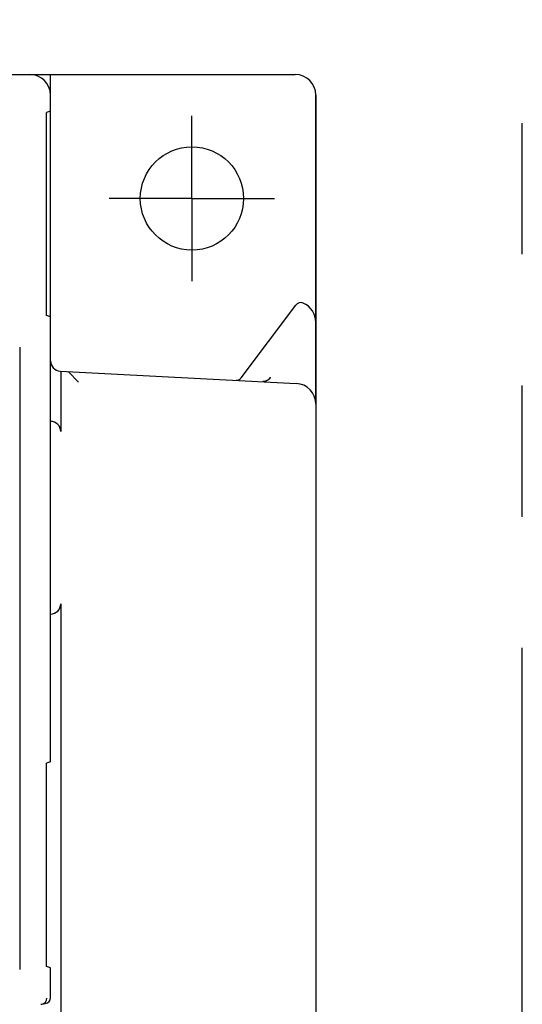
# Model space of a CAD drawing. Header units: millimetres. Extents: x -1 to 980, y -266 to 617.
# Tile 28 of 35: x 481 to 505, y 205 to 253. Entities that reach past the tile are written whole.
import ezdxf

# ---------------------------------------------------------------- set-up
doc = ezdxf.new("R2010")
doc.units = ezdxf.units.MM
doc.linetypes.add('PHANTOMX2', pattern=[127, 63.5, -12.7, 12.7, -12.7, 12.7, -12.7])
for name, color, linetype in [('10', 3, 'CONTINUOUS'), ('11', 2, 'CONTINUOUS'), ('12', 7, 'CONTINUOUS'), ('18', 1, 'PHANTOMX2')]:
    doc.layers.add(name, color=color, linetype=linetype)

msp = doc.modelspace()

# ---------------------------------------------------------------- linework, layer by layer
at = {"layer": '10'}
for p, q in [((276.001, 250), (494.001, 250)), ((481.4, 250), (482.151, 250)), ((481.402, 249.967), (481.4, 250)), ((495.001, 249), (495.001, 101)), ((482.151, 238.271), (482.151, 248.229)), ((482.151, 238.271), (481.964, 238.337)), ((482.651, 235.647), (482.651, 232.714)), ((483.003, 235.628), (483.503, 235.102)), ((482.651, 224.386), (482.651, 204.483))]:
    msp.add_line(p, q, dxfattribs=at)
msp.add_arc((494.001, 249), 1, 0, 90, dxfattribs=at)
for centre, major_axis, ratio, start_param, end_param in [((483.002, 235.128), (0, 0.501), 0.052336, -0.05511, -0.00275), ((482.15, 232.714), (0.475, 0.158), 0.998478, -0.32105, 1.248833), ((482.15, 224.386), (0.475, -0.158), 0.998478, -1.248833, 0.32105)]:
    msp.add_ellipse(centre, major_axis=major_axis, ratio=ratio, start_param=start_param, end_param=end_param, dxfattribs=at)
at = {"layer": '11'}
for p, q in [((482.151, 216.729), (482.151, 249.001)), ((482.151, 248.229), (481.964, 248.163)), ((481.964, 238.337), (481.964, 248.163)), ((480.66, 236.809), (480.66, 206.691)), ((482.151, 216.729), (481.964, 216.663)), ((481.964, 206.837), (481.964, 216.663)), ((482.151, 206.771), (481.964, 206.837)), ((482.151, 205.329), (482.151, 206.771)), ((481.728, 205.004), (481.9, 205.033))]:
    msp.add_line(p, q, dxfattribs=at)
for centre, radius, start, end in [((481.679, 205.298), 0.298, 270.0317, 279.4783), ((481.678, 205.3), 0.3, 279.4924, 0.0188), ((481.851, 205.329), 0.3, 279.421, 359.9621)]:
    msp.add_arc(centre, radius, start, end, dxfattribs=at)
msp.add_ellipse((481.15, 248.999), major_axis=(0.709, 0.709), ratio=0.997265, start_param=-0.784029, end_param=0.784029, dxfattribs=at)
at = {"layer": '12'}
for p, q in [((482.151, 236.148), (482.151, 250)), ((482.151, 250), (494.001, 250)), ((495.001, 234.078), (495.001, 249)), ((489.001, 244), (489.001, 248)), ((489.001, 244), (485.001, 244)), ((489.001, 244), (493.001, 244)), ((489.001, 244), (489.001, 240)), ((491.392, 235.322), (494.029, 238.838)), ((482.625, 235.649), (494.053, 235.05)), ((492.506, 235.143), (492.494, 235.141)), ((492.796, 235.342), (492.794, 235.336)), ((492.794, 235.336), (492.794, 235.334)), ((492.796, 235.342), (492.797, 235.345))]:
    msp.add_line(p, q, dxfattribs=at)
for points in [[(492.475, 235.138), (492.469, 235.137), (492.462, 235.137), (492.455, 235.136), (492.448, 235.136), (492.441, 235.135), (492.433, 235.135), (492.428, 235.135)], [(492.494, 235.141), (492.488, 235.14), (492.482, 235.139), (492.475, 235.138)], [(492.54, 235.151), (492.534, 235.149), (492.529, 235.148), (492.523, 235.147), (492.517, 235.145), (492.512, 235.144), (492.506, 235.143)], [(492.794, 235.334), (492.793, 235.332), (492.792, 235.33), (492.791, 235.328), (492.79, 235.325), (492.789, 235.323), (492.788, 235.321), (492.787, 235.319), (492.786, 235.317), (492.785, 235.314), (492.783, 235.312), (492.782, 235.31), (492.781, 235.308), (492.78, 235.306), (492.778, 235.303), (492.777, 235.301), (492.775, 235.299), (492.774, 235.297), (492.772, 235.294), (492.77, 235.292), (492.769, 235.29), (492.767, 235.288), (492.765, 235.285), (492.763, 235.283), (492.762, 235.281), (492.76, 235.278), (492.758, 235.276), (492.756, 235.274), (492.753, 235.271), (492.751, 235.269), (492.749, 235.267), (492.747, 235.264), (492.744, 235.262), (492.742, 235.26), (492.74, 235.257), (492.737, 235.255), (492.734, 235.252), (492.732, 235.25), (492.729, 235.248), (492.726, 235.245), (492.723, 235.243), (492.721, 235.24), (492.718, 235.238), (492.715, 235.236), (492.711, 235.233), (492.708, 235.231), (492.705, 235.228), (492.702, 235.226), (492.698, 235.224), (492.695, 235.221), (492.692, 235.219), (492.688, 235.217), (492.684, 235.214), (492.681, 235.212), (492.677, 235.21), (492.673, 235.207), (492.67, 235.205), (492.666, 235.203), (492.662, 235.2), (492.658, 235.198), (492.654, 235.196), (492.649, 235.194), (492.645, 235.192), (492.641, 235.189), (492.637, 235.187), (492.632, 235.185), (492.628, 235.183), (492.624, 235.181), (492.619, 235.179), (492.615, 235.177), (492.61, 235.175), (492.605, 235.173), (492.601, 235.171), (492.596, 235.169), (492.591, 235.167), (492.586, 235.166), (492.581, 235.164), (492.576, 235.162), (492.571, 235.16), (492.566, 235.159), (492.561, 235.157), (492.556, 235.155), (492.55, 235.154), (492.545, 235.152), (492.54, 235.151)]]:
    msp.add_lwpolyline(points, dxfattribs=at)
for centre, radius, start, end in [((494.001, 249), 1, 0, 90), ((494.269, 238.658), 0.3, 67.4565, 143.1301), ((494.001, 238.011), 1, 0, 67.4565), ((482.651, 236.148), 0.5, 180, 267), ((491.152, 235.502), 0.3, 267, 323.1301), ((494.001, 234.051), 1, 0, 87)]:
    msp.add_arc(centre, radius, start, end, dxfattribs=at)
msp.add_ellipse((489.001, 244), major_axis=(0, 2.499), ratio=1, dxfattribs=at)
at = {"layer": '18', "ltscale": 0.5}
msp.add_line((505, 0), (505, 350), dxfattribs=at)

doc.saveas('drawing.dxf')
